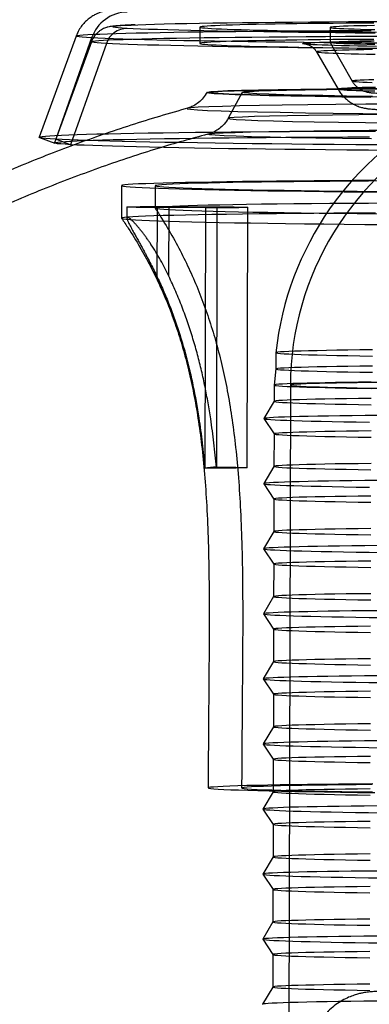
# Model space of a CAD drawing. Header units: millimetres. Extents: x 591 to 936, y 334 to 746.
# Tile 7 of 256: x 618 to 629, y 387 to 417. Entities that reach past the tile are written whole.
import ezdxf

# ---------------------------------------------------------------- set-up
doc = ezdxf.new("R2010")
doc.units = ezdxf.units.MM

msp = doc.modelspace()

# ---------------------------------------------------------------- linework, layer by layer
at = {"color": 7, "linetype": 'Continuous', "lineweight": 25}
for p, q in [((623.908, 417.179), (623.907, 416.679)), ((627.908, 417.17), (627.907, 416.705)), ((620.108, 416.904), (618.969, 413.797)), ((620.577, 416.732), (619.439, 413.625)), ((620.584, 416.849), (619.48, 413.738)), ((621.039, 416.679), (619.935, 413.567)), ((627.907, 416.704), (628.586, 415.523)), ((627.494, 416.42), (628.152, 415.274)), ((624.13, 415.178), (624.122, 415.164)), ((625.21, 415.175), (624.775, 414.377)), ((618.981, 413.787), (619.45, 413.615)), ((619.935, 413.567), (619.48, 413.738)), ((621.504, 412.307), (621.501, 411.307)), ((622.534, 412.305), (622.532, 411.621)), ((621.668, 411.652), (621.668, 411.317)), ((622.602, 409.494), (622.607, 411.635)), ((624.087, 411.628), (622.607, 411.635)), ((622.957, 409.523), (622.962, 411.664)), ((622.962, 411.664), (624.443, 411.658)), ((624.069, 403.629), (624.087, 411.628)), ((624.425, 403.658), (624.443, 411.658)), ((625.363, 403.641), (625.381, 411.64)), ((621.689, 411.339), (621.676, 411.338)), ((626.244, 407.174), (626.243, 406.674)), ((626.243, 406.675), (626.189, 406.18)), ((626.189, 406.18), (626.188, 405.68)), ((626.689, 406.179), (626.641, 384.681)), ((626.188, 405.681), (625.874, 405.151)), ((625.874, 405.149), (626.186, 404.679)), ((626.186, 404.68), (626.184, 403.68)), ((624.069, 403.629), (624.06, 403.629)), ((624.415, 403.658), (624.425, 403.658)), ((626.184, 403.681), (625.869, 403.152)), ((625.869, 403.149), (626.182, 402.679)), ((626.181, 402.68), (626.179, 401.681)), ((626.179, 401.682), (625.865, 401.152)), ((625.865, 401.149), (626.177, 400.679)), ((626.177, 400.681), (626.175, 399.681)), ((626.175, 399.682), (625.86, 399.152)), ((625.86, 399.15), (626.173, 398.68)), ((626.172, 398.681), (626.17, 397.681)), ((626.17, 397.682), (625.856, 397.152)), ((625.856, 397.15), (626.168, 396.68)), ((626.168, 396.681), (626.166, 395.681)), ((626.166, 395.682), (625.851, 395.152)), ((625.852, 395.15), (626.164, 394.68)), ((626.163, 394.681), (626.161, 393.681)), ((626.162, 393.682), (625.847, 393.153)), ((625.847, 393.15), (626.159, 392.68)), ((626.159, 392.681), (626.157, 391.682)), ((626.157, 391.683), (625.842, 391.153)), ((625.843, 391.15), (626.155, 390.68)), ((626.154, 390.682), (626.152, 389.682)), ((626.153, 389.683), (625.838, 389.153)), ((625.838, 389.151), (626.15, 388.681)), ((626.15, 388.682), (626.148, 387.682)), ((626.148, 387.683), (625.834, 387.153))]:
    msp.add_line(p, q, dxfattribs=at)
at = {"color": 7, "linetype": 'Continuous', "lineweight": 25, "flags": 128}
for points in [[(621.678, 417.14), (621.524, 417.15), (621.403, 417.159), (621.314, 417.169), (621.259, 417.179), (621.237, 417.189), (621.248, 417.198), (621.292, 417.208), (621.37, 417.217), (621.48, 417.226), (621.624, 417.236), (621.799, 417.244), (622.007, 417.253), (622.246, 417.262), (622.517, 417.27), (622.817, 417.278), (623.148, 417.286), (623.507, 417.293), (623.894, 417.3), (624.308, 417.307), (624.749, 417.314), (625.215, 417.32), (625.705, 417.325), (626.218, 417.331), (626.753, 417.336), (627.309, 417.34), (627.883, 417.344), (628.476, 417.348), (629.086, 417.351), (629.71, 417.354)], [(629.248, 417.304), (628.818, 417.301), (628.4, 417.298), (627.998, 417.294), (627.61, 417.29), (627.238, 417.286), (626.883, 417.281), (626.545, 417.276), (626.225, 417.271), (625.924, 417.266), (625.641, 417.261), (625.379, 417.255), (625.136, 417.249), (624.915, 417.243), (624.714, 417.237), (624.535, 417.231), (624.378, 417.224), (624.244, 417.217), (624.131, 417.21), (624.041, 417.203), (623.975, 417.196), (623.931, 417.189), (623.91, 417.182), (623.912, 417.175), (623.937, 417.168), (623.986, 417.16), (624.057, 417.153), (624.151, 417.146), (624.268, 417.138), (624.408, 417.131), (624.569, 417.124), (624.752, 417.117), (624.957, 417.109), (625.182, 417.102), (625.429, 417.095), (625.695, 417.089), (625.981, 417.082), (626.286, 417.075), (626.61, 417.069), (626.951, 417.063), (627.31, 417.057), (627.685, 417.051), (628.076, 417.045), (628.481, 417.04), (628.901, 417.034), (629.334, 417.029)], [(629.268, 417.228), (629.037, 417.224), (628.826, 417.219), (628.636, 417.214), (628.467, 417.209), (628.319, 417.204), (628.194, 417.199), (628.09, 417.193), (628.01, 417.188), (627.953, 417.182), (627.919, 417.176), (627.908, 417.17), (627.92, 417.164), (627.956, 417.158), (628.015, 417.152), (628.097, 417.146), (628.201, 417.14), (628.328, 417.134), (628.477, 417.128), (628.648, 417.123), (628.84, 417.117), (629.052, 417.111), (629.284, 417.106)], [(620.584, 416.849), (620.424, 416.859), (620.296, 416.869), (620.201, 416.879), (620.139, 416.89), (620.11, 416.9), (620.115, 416.91), (620.153, 416.919), (620.224, 416.929), (620.328, 416.939), (620.465, 416.948), (620.634, 416.958), (620.836, 416.967), (621.069, 416.976), (621.334, 416.985), (621.63, 416.993), (621.955, 417.001), (622.31, 417.009), (622.693, 417.017), (623.104, 417.024), (623.543, 417.031), (624.007, 417.038), (624.496, 417.044), (625.009, 417.05), (625.544, 417.055), (626.102, 417.06), (626.68, 417.065), (627.277, 417.069), (627.893, 417.073), (628.525, 417.077), (629.172, 417.079)], [(629.29, 416.992), (628.675, 416.998), (628.077, 417.004), (627.496, 417.011), (626.934, 417.018), (626.392, 417.025), (625.872, 417.033), (625.374, 417.04), (624.9, 417.048), (624.451, 417.057), (624.028, 417.065), (623.631, 417.074), (623.263, 417.083), (622.923, 417.092), (622.612, 417.102), (622.332, 417.111), (622.083, 417.121), (621.864, 417.13), (621.678, 417.14)], [(621.039, 416.679), (620.881, 416.689), (620.756, 416.699), (620.664, 416.709), (620.605, 416.718), (620.579, 416.728), (620.586, 416.738), (620.626, 416.748), (620.7, 416.758), (620.807, 416.767), (620.946, 416.776), (621.118, 416.786), (621.322, 416.795), (621.557, 416.803), (621.824, 416.812), (622.121, 416.82), (622.448, 416.828), (622.805, 416.836), (623.189, 416.843), (623.602, 416.85), (624.04, 416.857), (624.505, 416.863), (624.994, 416.87), (625.507, 416.875), (626.042, 416.88), (626.598, 416.885), (627.174, 416.89), (627.77, 416.894), (628.382, 416.897), (629.011, 416.901), (629.654, 416.903)], [(629.649, 416.682), (628.992, 416.688), (628.348, 416.694), (627.721, 416.7), (627.11, 416.707), (626.518, 416.714), (625.946, 416.721), (625.394, 416.729), (624.865, 416.737), (624.358, 416.745), (623.876, 416.754), (623.419, 416.762), (622.988, 416.771), (622.584, 416.781), (622.209, 416.79), (621.862, 416.8), (621.545, 416.809), (621.258, 416.819), (621.002, 416.829), (620.777, 416.839), (620.584, 416.849)], [(629.373, 416.521), (628.736, 416.527), (628.114, 416.533), (627.509, 416.539), (626.922, 416.546), (626.354, 416.553), (625.807, 416.561), (625.281, 416.568), (624.779, 416.577), (624.3, 416.585), (623.847, 416.593), (623.419, 416.602), (623.019, 416.611), (622.647, 416.621), (622.303, 416.63), (621.989, 416.639), (621.705, 416.649), (621.451, 416.659), (621.229, 416.669), (621.039, 416.679)], [(629.247, 416.804), (628.816, 416.801), (628.399, 416.798), (627.997, 416.794), (627.609, 416.79), (627.237, 416.786), (626.882, 416.781), (626.544, 416.777), (626.224, 416.772), (625.922, 416.766), (625.64, 416.761), (625.378, 416.755), (625.135, 416.749), (624.914, 416.743), (624.713, 416.737), (624.534, 416.731), (624.377, 416.724), (624.242, 416.717), (624.13, 416.71), (624.04, 416.704), (623.973, 416.696), (623.93, 416.689), (623.909, 416.682), (623.911, 416.675), (623.936, 416.668), (623.985, 416.66), (624.056, 416.653), (624.15, 416.646), (624.267, 416.638), (624.406, 416.631), (624.568, 416.624), (624.751, 416.617), (624.956, 416.609), (625.181, 416.602), (625.428, 416.595), (625.694, 416.589), (625.98, 416.582), (626.285, 416.575), (626.609, 416.569), (626.95, 416.563), (627.309, 416.557), (627.684, 416.551), (628.075, 416.545), (628.48, 416.54), (628.9, 416.534), (629.333, 416.529)], [(629.33, 416.586), (629.035, 416.591), (628.759, 416.597), (628.501, 416.603), (628.262, 416.608), (628.044, 416.614), (627.847, 416.62), (627.67, 416.627), (627.516, 416.633), (627.383, 416.639), (627.273, 416.645), (627.185, 416.652), (627.121, 416.658), (627.08, 416.664), (627.062, 416.671), (627.067, 416.677), (627.096, 416.683), (627.148, 416.689), (627.223, 416.695), (627.321, 416.701), (627.441, 416.707), (627.584, 416.712), (627.749, 416.718), (627.935, 416.723), (628.142, 416.728), (628.369, 416.733), (628.617, 416.737), (628.883, 416.742), (629.168, 416.746)], [(629.283, 416.641), (629.051, 416.646), (628.839, 416.652), (628.647, 416.657), (628.476, 416.663), (628.327, 416.669), (628.2, 416.675), (628.096, 416.681), (628.014, 416.687), (627.955, 416.693), (627.919, 416.699), (627.907, 416.705), (627.918, 416.711), (627.952, 416.717), (628.009, 416.722), (628.089, 416.728), (628.192, 416.734), (628.318, 416.739), (628.465, 416.744), (628.635, 416.749), (628.825, 416.754), (629.036, 416.759), (629.267, 416.763)], [(629.207, 416.487), (628.949, 416.483), (628.71, 416.478), (628.491, 416.473), (628.292, 416.469), (628.114, 416.463), (627.958, 416.458), (627.824, 416.453), (627.713, 416.447), (627.624, 416.441), (627.558, 416.435), (627.515, 416.429), (627.495, 416.423), (627.498, 416.417), (627.525, 416.411), (627.575, 416.405), (627.648, 416.399), (627.744, 416.393), (627.863, 416.387), (628.004, 416.381), (628.166, 416.375), (628.35, 416.369), (628.555, 416.363), (628.78, 416.357), (629.025, 416.352), (629.289, 416.346)], [(629.257, 415.564), (629.095, 415.559), (628.955, 415.554), (628.837, 415.549), (628.741, 415.544), (628.668, 415.539), (628.618, 415.533), (628.591, 415.528), (628.587, 415.522), (628.606, 415.516), (628.649, 415.511), (628.714, 415.505), (628.803, 415.499), (628.914, 415.493), (629.047, 415.488), (629.202, 415.482)], [(629.161, 415.019), (628.269, 415.031), (627.447, 415.043), (626.701, 415.056), (626.04, 415.07), (625.469, 415.085), (624.993, 415.1), (624.618, 415.115), (624.346, 415.131), (624.18, 415.147), (624.122, 415.163), (624.172, 415.178), (624.33, 415.193), (624.594, 415.207), (624.962, 415.221), (625.43, 415.234), (625.994, 415.247), (626.649, 415.258), (627.389, 415.268), (628.206, 415.276), (629.093, 415.284), (630.042, 415.29)], [(629.634, 415.027), (628.711, 415.038), (627.854, 415.05), (627.069, 415.063), (626.365, 415.076), (625.749, 415.091), (625.225, 415.106), (624.8, 415.121), (624.476, 415.137), (624.257, 415.152), (624.145, 415.168), (624.141, 415.184), (624.245, 415.199), (624.456, 415.214), (624.772, 415.228), (625.19, 415.241), (625.707, 415.254), (626.317, 415.265), (627.014, 415.276), (627.793, 415.285), (628.645, 415.294), (629.564, 415.3)], [(629.209, 415.051), (628.408, 415.062), (627.682, 415.074), (627.038, 415.088), (626.484, 415.102), (626.024, 415.116), (625.663, 415.131), (625.406, 415.145), (625.254, 415.16), (625.21, 415.175), (625.273, 415.19), (625.444, 415.204), (625.719, 415.218), (626.098, 415.231), (626.574, 415.243), (627.145, 415.254), (627.804, 415.264), (628.543, 415.273), (629.356, 415.281)], [(629.3, 415.328), (629.088, 415.323), (628.896, 415.319), (628.724, 415.314), (628.575, 415.309), (628.447, 415.303), (628.342, 415.298), (628.26, 415.292), (628.201, 415.287), (628.165, 415.281), (628.152, 415.275), (628.163, 415.269), (628.196, 415.263), (628.254, 415.258), (628.334, 415.252), (628.437, 415.246), (628.562, 415.24), (628.71, 415.234), (628.879, 415.228), (629.07, 415.223), (629.28, 415.217)], [(629.99, 414.813), (629.006, 414.807), (628.082, 414.799), (627.224, 414.791), (626.441, 414.781), (625.739, 414.77), (625.125, 414.758), (624.604, 414.745), (624.18, 414.731), (623.858, 414.717), (623.64, 414.702), (623.528, 414.686), (623.523, 414.67), (623.625, 414.654), (623.834, 414.638), (624.146, 414.622), (624.56, 414.607), (625.073, 414.591), (625.678, 414.577), (626.372, 414.562), (627.148, 414.549), (627.999, 414.536), (628.918, 414.525), (629.897, 414.515)], [(629.666, 414.491), (628.789, 414.484), (627.981, 414.476), (627.249, 414.466), (626.601, 414.455), (626.044, 414.444), (625.583, 414.431), (625.223, 414.417), (624.967, 414.403), (624.817, 414.389), (624.776, 414.374), (624.843, 414.358), (625.019, 414.343), (625.3, 414.328), (625.685, 414.313), (626.17, 414.298), (626.749, 414.284), (627.418, 414.271), (628.169, 414.258), (628.995, 414.246), (629.887, 414.236)], [(619.48, 413.738), (619.313, 413.748), (619.179, 413.759), (619.078, 413.769), (619.009, 413.78), (618.974, 413.79), (618.972, 413.8), (619.003, 413.811), (619.068, 413.821), (619.165, 413.831), (619.296, 413.841), (619.458, 413.851), (619.654, 413.86), (619.881, 413.869), (620.139, 413.879), (620.428, 413.887), (620.748, 413.896), (621.097, 413.904), (621.476, 413.913), (621.882, 413.92), (622.317, 413.928), (622.777, 413.935), (623.263, 413.942), (623.775, 413.948), (624.309, 413.954), (624.867, 413.96), (625.445, 413.965), (626.045, 413.97), (626.663, 413.974), (627.3, 413.978), (627.953, 413.982), (628.621, 413.985), (629.304, 413.987)], [(629.179, 413.744), (628.29, 413.755), (627.469, 413.768), (626.726, 413.781), (626.067, 413.795), (625.498, 413.809), (625.024, 413.824), (624.65, 413.84), (624.379, 413.856), (624.213, 413.871), (624.155, 413.887), (624.205, 413.902), (624.363, 413.917), (624.626, 413.932), (624.993, 413.945), (625.459, 413.958), (626.022, 413.971), (626.675, 413.982), (627.412, 413.992), (628.226, 414), (629.111, 414.008), (630.057, 414.014)], [(619.935, 413.567), (619.771, 413.578), (619.639, 413.588), (619.54, 413.598), (619.475, 413.609), (619.442, 413.619), (619.443, 413.629), (619.477, 413.639), (619.544, 413.649), (619.644, 413.659), (619.777, 413.669), (619.942, 413.678), (620.14, 413.688), (620.369, 413.697), (620.63, 413.706), (620.921, 413.715), (621.243, 413.723), (621.595, 413.731), (621.975, 413.739), (622.383, 413.747), (622.818, 413.754), (623.28, 413.761), (623.767, 413.767), (624.279, 413.774), (624.813, 413.779), (625.371, 413.785), (625.949, 413.79), (626.547, 413.794), (627.164, 413.799), (627.798, 413.802), (628.449, 413.806), (629.114, 413.808)], [(629.385, 413.558), (628.701, 413.563), (628.031, 413.569), (627.376, 413.576), (626.737, 413.582), (626.117, 413.59), (625.515, 413.597), (624.934, 413.605), (624.374, 413.613), (623.836, 413.621), (623.322, 413.63), (622.833, 413.639), (622.369, 413.648), (621.932, 413.657), (621.522, 413.667), (621.141, 413.677), (620.788, 413.687), (620.464, 413.697), (620.172, 413.707), (619.909, 413.717), (619.679, 413.727), (619.48, 413.738)], [(629.765, 413.391), (629.087, 413.396), (628.422, 413.402), (627.772, 413.408), (627.139, 413.415), (626.523, 413.422), (625.925, 413.429), (625.348, 413.437), (624.792, 413.444), (624.258, 413.453), (623.747, 413.461), (623.261, 413.47), (622.8, 413.479), (622.366, 413.488), (621.959, 413.498), (621.58, 413.507), (621.23, 413.517), (620.909, 413.527), (620.619, 413.537), (620.359, 413.547), (620.131, 413.557), (619.935, 413.567)], [(629.305, 412.466), (628.656, 412.462), (628.025, 412.458), (627.416, 412.454), (626.828, 412.449), (626.265, 412.444), (625.727, 412.438), (625.216, 412.432), (624.733, 412.425), (624.28, 412.418), (623.858, 412.41), (623.467, 412.403), (623.11, 412.395), (622.786, 412.386), (622.498, 412.377), (622.245, 412.368), (622.028, 412.359), (621.848, 412.349), (621.705, 412.34), (621.6, 412.33), (621.533, 412.32), (621.505, 412.31), (621.514, 412.299), (621.562, 412.289), (621.648, 412.279), (621.772, 412.268), (621.933, 412.258), (622.132, 412.248), (622.367, 412.238), (622.638, 412.227), (622.945, 412.217), (623.285, 412.208), (623.659, 412.198), (624.066, 412.188), (624.504, 412.179), (624.972, 412.17), (625.469, 412.162), (625.994, 412.153), (626.545, 412.145), (627.121, 412.138), (627.719, 412.13), (628.34, 412.123), (628.98, 412.117), (629.638, 412.111)], [(629.717, 412.451), (629.09, 412.448), (628.483, 412.444), (627.898, 412.44), (627.335, 412.435), (626.797, 412.43), (626.284, 412.424), (625.8, 412.418), (625.345, 412.411), (624.919, 412.404), (624.526, 412.397), (624.165, 412.389), (623.838, 412.381), (623.546, 412.373), (623.29, 412.364), (623.07, 412.355), (622.887, 412.346), (622.742, 412.337), (622.635, 412.327), (622.566, 412.317), (622.535, 412.308), (622.543, 412.298), (622.59, 412.288), (622.675, 412.278), (622.799, 412.268), (622.96, 412.258), (623.159, 412.248), (623.394, 412.238), (623.666, 412.228), (623.973, 412.219), (624.314, 412.209), (624.689, 412.2), (625.096, 412.191), (625.534, 412.182), (626.002, 412.173), (626.498, 412.165), (627.022, 412.157), (627.57, 412.15), (628.143, 412.143), (628.738, 412.136), (629.353, 412.129)], [(622.607, 411.635), (622.514, 411.635), (622.423, 411.636), (622.335, 411.636), (622.25, 411.637), (622.169, 411.638), (622.092, 411.639), (622.02, 411.64), (621.954, 411.641), (621.894, 411.642), (621.84, 411.643), (621.793, 411.645), (621.753, 411.646), (621.721, 411.647), (621.696, 411.648), (621.679, 411.65), (621.67, 411.651), (621.669, 411.652), (621.676, 411.654), (621.691, 411.655), (621.714, 411.656), (621.745, 411.657), (621.783, 411.658), (621.828, 411.66), (621.881, 411.661), (621.94, 411.661), (622.004, 411.662), (622.075, 411.663), (622.151, 411.664), (622.231, 411.664), (622.315, 411.665), (622.402, 411.665), (622.493, 411.665), (622.585, 411.665), (622.679, 411.665), (622.773, 411.665), (622.868, 411.665), (622.962, 411.664)], [(629.715, 411.768), (629.089, 411.764), (628.482, 411.761), (627.896, 411.756), (627.333, 411.751), (626.795, 411.746), (626.283, 411.74), (625.798, 411.734), (625.343, 411.728), (624.918, 411.721), (624.524, 411.713), (624.164, 411.705), (623.837, 411.697), (623.545, 411.689), (623.289, 411.68), (623.069, 411.671), (622.886, 411.662), (622.74, 411.653), (622.633, 411.643), (622.564, 411.634), (622.534, 411.624), (622.542, 411.614), (622.589, 411.604), (622.674, 411.594), (622.797, 411.584), (622.959, 411.574), (623.157, 411.564), (623.393, 411.554), (623.664, 411.544), (623.971, 411.535), (624.312, 411.525), (624.687, 411.516), (625.094, 411.507), (625.532, 411.498), (626, 411.49), (626.497, 411.481), (627.02, 411.474), (627.569, 411.466), (628.142, 411.459), (628.737, 411.452), (629.352, 411.446)], [(624.443, 411.658), (624.536, 411.657), (624.627, 411.657), (624.715, 411.656), (624.8, 411.655), (624.881, 411.654), (624.958, 411.653), (625.029, 411.652), (625.096, 411.651), (625.156, 411.65), (625.21, 411.649), (625.257, 411.648), (625.297, 411.646), (625.329, 411.645), (625.354, 411.644), (625.371, 411.642), (625.38, 411.641), (625.381, 411.64), (625.373, 411.638), (625.358, 411.637), (625.335, 411.636), (625.305, 411.635), (625.267, 411.634), (625.221, 411.633), (625.169, 411.632), (625.11, 411.631), (625.045, 411.63), (624.975, 411.629), (624.899, 411.629), (624.819, 411.628), (624.735, 411.628), (624.647, 411.627), (624.557, 411.627), (624.465, 411.627), (624.371, 411.627), (624.276, 411.627), (624.181, 411.628), (624.087, 411.628)], [(629.303, 411.466), (628.654, 411.462), (628.023, 411.458), (627.414, 411.454), (626.826, 411.449), (626.263, 411.444), (625.725, 411.438), (625.214, 411.432), (624.731, 411.425), (624.278, 411.418), (623.856, 411.411), (623.465, 411.403), (623.108, 411.395), (622.784, 411.386), (622.495, 411.377), (622.242, 411.368), (622.025, 411.359), (621.845, 411.35), (621.703, 411.34), (621.598, 411.33), (621.531, 411.32), (621.502, 411.31), (621.512, 411.3), (621.56, 411.289), (621.646, 411.279), (621.77, 411.268), (621.931, 411.258), (622.13, 411.248), (622.365, 411.238), (622.636, 411.227), (622.942, 411.218), (623.283, 411.208), (623.657, 411.198), (624.064, 411.189), (624.502, 411.179), (624.97, 411.17), (625.467, 411.162), (625.992, 411.153), (626.543, 411.145), (627.118, 411.138), (627.717, 411.13), (628.337, 411.123), (628.977, 411.117), (629.636, 411.111)], [(629.209, 407.263), (628.82, 407.259), (628.455, 407.254), (628.114, 407.249), (627.798, 407.243), (627.51, 407.237), (627.249, 407.231), (627.017, 407.225), (626.814, 407.218), (626.641, 407.211), (626.499, 407.204), (626.387, 407.197), (626.308, 407.19), (626.26, 407.182), (626.244, 407.174), (626.26, 407.167), (626.307, 407.159), (626.387, 407.151), (626.498, 407.144), (626.64, 407.136), (626.813, 407.128), (627.016, 407.121), (627.248, 407.113), (627.509, 407.106), (627.797, 407.099), (628.113, 407.092), (628.453, 407.085), (628.819, 407.079), (629.207, 407.072)], [(629.208, 406.763), (628.819, 406.759), (628.453, 406.754), (628.113, 406.749), (627.797, 406.743), (627.509, 406.737), (627.248, 406.731), (627.016, 406.725), (626.813, 406.718), (626.64, 406.711), (626.497, 406.704), (626.386, 406.697), (626.307, 406.69), (626.259, 406.682), (626.243, 406.674), (626.258, 406.667), (626.306, 406.659), (626.386, 406.651), (626.497, 406.644), (626.639, 406.636), (626.812, 406.628), (627.015, 406.621), (627.247, 406.613), (627.508, 406.606), (627.796, 406.599), (628.111, 406.592), (628.452, 406.585), (628.818, 406.579), (629.206, 406.572)], [(629.171, 406.269), (628.78, 406.265), (628.412, 406.26), (628.07, 406.255), (627.753, 406.249), (627.462, 406.243), (627.2, 406.237), (626.967, 406.231), (626.762, 406.224), (626.589, 406.217), (626.445, 406.21), (626.334, 406.203), (626.254, 406.195), (626.205, 406.188), (626.189, 406.18), (626.205, 406.172), (626.253, 406.165), (626.333, 406.157), (626.445, 406.149), (626.588, 406.141), (626.762, 406.134), (626.966, 406.126), (627.199, 406.119), (627.461, 406.111), (627.752, 406.104), (628.068, 406.097), (628.411, 406.09), (628.779, 406.084), (629.169, 406.078)], [(629.47, 406.263), (629.092, 406.259), (628.738, 406.254), (628.409, 406.249), (628.105, 406.243), (627.829, 406.237), (627.581, 406.231), (627.362, 406.225), (627.173, 406.218), (627.014, 406.212), (626.886, 406.205), (626.79, 406.197), (626.726, 406.19), (626.693, 406.183), (626.693, 406.175), (626.725, 406.168), (626.79, 406.16), (626.886, 406.153), (627.013, 406.145), (627.172, 406.138), (627.361, 406.13), (627.58, 406.123), (627.828, 406.116), (628.104, 406.109), (628.408, 406.102), (628.737, 406.095), (629.091, 406.089), (629.469, 406.083)], [(629.169, 405.769), (628.779, 405.765), (628.411, 405.76), (628.068, 405.755), (627.751, 405.749), (627.461, 405.743), (627.199, 405.737), (626.965, 405.731), (626.761, 405.724), (626.587, 405.717), (626.444, 405.71), (626.333, 405.703), (626.252, 405.695), (626.204, 405.688), (626.188, 405.68), (626.204, 405.673), (626.252, 405.665), (626.332, 405.657), (626.444, 405.649), (626.587, 405.642), (626.761, 405.634), (626.965, 405.626), (627.198, 405.619), (627.46, 405.611), (627.75, 405.604), (628.067, 405.597), (628.41, 405.59), (628.777, 405.584), (629.168, 405.578)], [(629.404, 405.247), (628.984, 405.243), (628.585, 405.238), (628.21, 405.233), (627.86, 405.228), (627.534, 405.222), (627.236, 405.217), (626.965, 405.21), (626.722, 405.204), (626.509, 405.197), (626.326, 405.19), (626.173, 405.183), (626.051, 405.176), (625.961, 405.168), (625.902, 405.161), (625.875, 405.153), (625.881, 405.145), (625.918, 405.137), (625.987, 405.129), (626.088, 405.122), (626.22, 405.114), (626.383, 405.106), (626.576, 405.098), (626.799, 405.091), (627.051, 405.083), (627.331, 405.076), (627.639, 405.068), (627.972, 405.061), (628.331, 405.055), (628.714, 405.048), (629.12, 405.042)], [(629.167, 404.769), (628.776, 404.765), (628.409, 404.76), (628.066, 404.755), (627.749, 404.749), (627.459, 404.743), (627.197, 404.737), (626.963, 404.731), (626.759, 404.724), (626.585, 404.717), (626.442, 404.71), (626.33, 404.703), (626.25, 404.695), (626.202, 404.688), (626.186, 404.68), (626.202, 404.673), (626.25, 404.665), (626.33, 404.657), (626.442, 404.649), (626.585, 404.642), (626.758, 404.634), (626.962, 404.626), (627.196, 404.619), (627.458, 404.612), (627.748, 404.604), (628.065, 404.597), (628.408, 404.591), (628.775, 404.584), (629.166, 404.578)], [(624.425, 403.658), (624.518, 403.658), (624.609, 403.657), (624.697, 403.657), (624.782, 403.656), (624.863, 403.655), (624.94, 403.654), (625.012, 403.653), (625.078, 403.652), (625.138, 403.651), (625.192, 403.65), (625.239, 403.648), (625.279, 403.647), (625.311, 403.646), (625.336, 403.645), (625.353, 403.643), (625.362, 403.642), (625.363, 403.641), (625.355, 403.639), (625.34, 403.638), (625.317, 403.637), (625.287, 403.636), (625.249, 403.634), (625.203, 403.633), (625.151, 403.632), (625.092, 403.632), (625.027, 403.631), (624.957, 403.63), (624.881, 403.629), (624.801, 403.629), (624.717, 403.628), (624.629, 403.628), (624.539, 403.628), (624.447, 403.628), (624.353, 403.628), (624.258, 403.628), (624.164, 403.628), (624.069, 403.629)], [(629.165, 403.77), (628.774, 403.765), (628.407, 403.76), (628.064, 403.755), (627.747, 403.749), (627.457, 403.743), (627.195, 403.737), (626.961, 403.731), (626.757, 403.724), (626.583, 403.717), (626.44, 403.71), (626.328, 403.703), (626.248, 403.696), (626.2, 403.688), (626.184, 403.68), (626.2, 403.673), (626.248, 403.665), (626.328, 403.657), (626.439, 403.649), (626.582, 403.642), (626.756, 403.634), (626.96, 403.626), (627.194, 403.619), (627.456, 403.612), (627.746, 403.604), (628.063, 403.597), (628.406, 403.591), (628.773, 403.584), (629.164, 403.578)], [(629.399, 403.247), (628.979, 403.243), (628.581, 403.238), (628.206, 403.234), (627.855, 403.228), (627.53, 403.223), (627.231, 403.217), (626.96, 403.211), (626.718, 403.204), (626.505, 403.197), (626.321, 403.19), (626.168, 403.183), (626.047, 403.176), (625.956, 403.168), (625.898, 403.161), (625.871, 403.153), (625.876, 403.145), (625.913, 403.138), (625.983, 403.13), (626.083, 403.122), (626.215, 403.114), (626.378, 403.106), (626.572, 403.098), (626.795, 403.091), (627.047, 403.083), (627.327, 403.076), (627.634, 403.069), (627.968, 403.062), (628.327, 403.055), (628.71, 403.048), (629.115, 403.042)], [(629.163, 402.77), (628.772, 402.765), (628.405, 402.76), (628.062, 402.755), (627.745, 402.749), (627.455, 402.744), (627.192, 402.737), (626.959, 402.731), (626.755, 402.724), (626.581, 402.717), (626.438, 402.71), (626.326, 402.703), (626.246, 402.696), (626.197, 402.688), (626.181, 402.68), (626.197, 402.673), (626.245, 402.665), (626.326, 402.657), (626.437, 402.65), (626.58, 402.642), (626.754, 402.634), (626.958, 402.627), (627.191, 402.619), (627.454, 402.612), (627.744, 402.605), (628.061, 402.598), (628.403, 402.591), (628.771, 402.584), (629.161, 402.578)], [(629.16, 401.77), (628.77, 401.765), (628.402, 401.76), (628.06, 401.755), (627.742, 401.75), (627.452, 401.744), (627.19, 401.737), (626.956, 401.731), (626.752, 401.724), (626.578, 401.718), (626.435, 401.71), (626.324, 401.703), (626.243, 401.696), (626.195, 401.688), (626.179, 401.681), (626.195, 401.673), (626.243, 401.665), (626.323, 401.657), (626.435, 401.65), (626.578, 401.642), (626.752, 401.634), (626.956, 401.627), (627.189, 401.619), (627.451, 401.612), (627.741, 401.605), (628.058, 401.598), (628.401, 401.591), (628.768, 401.584), (629.159, 401.578)], [(629.395, 401.247), (628.975, 401.243), (628.576, 401.239), (628.201, 401.234), (627.851, 401.228), (627.525, 401.223), (627.227, 401.217), (626.956, 401.211), (626.713, 401.204), (626.5, 401.198), (626.317, 401.191), (626.164, 401.183), (626.042, 401.176), (625.952, 401.169), (625.893, 401.161), (625.866, 401.153), (625.872, 401.146), (625.909, 401.138), (625.978, 401.13), (626.079, 401.122), (626.211, 401.114), (626.374, 401.106), (626.567, 401.099), (626.79, 401.091), (627.042, 401.083), (627.322, 401.076), (627.63, 401.069), (627.964, 401.062), (628.322, 401.055), (628.705, 401.049), (629.111, 401.042), (629.538, 401.036)], [(629.158, 400.77), (628.767, 400.765), (628.4, 400.76), (628.057, 400.755), (627.74, 400.75), (627.45, 400.744), (627.188, 400.738), (626.954, 400.731), (626.75, 400.724), (626.576, 400.718), (626.433, 400.711), (626.321, 400.703), (626.241, 400.696), (626.193, 400.688), (626.177, 400.681), (626.193, 400.673), (626.241, 400.665), (626.321, 400.657), (626.433, 400.65), (626.576, 400.642), (626.749, 400.634), (626.953, 400.627), (627.187, 400.619), (627.449, 400.612), (627.739, 400.605), (628.056, 400.598), (628.399, 400.591), (628.766, 400.584), (629.157, 400.578)], [(629.156, 399.77), (628.765, 399.765), (628.398, 399.761), (628.055, 399.755), (627.738, 399.75), (627.448, 399.744), (627.186, 399.738), (626.952, 399.731), (626.748, 399.725), (626.574, 399.718), (626.431, 399.711), (626.319, 399.703), (626.239, 399.696), (626.191, 399.688), (626.175, 399.681), (626.191, 399.673), (626.239, 399.665), (626.319, 399.658), (626.43, 399.65), (626.573, 399.642), (626.747, 399.634), (626.951, 399.627), (627.185, 399.619), (627.447, 399.612), (627.737, 399.605), (628.054, 399.598), (628.397, 399.591), (628.764, 399.585), (629.155, 399.578)], [(629.39, 399.248), (628.97, 399.243), (628.572, 399.239), (628.197, 399.234), (627.846, 399.229), (627.521, 399.223), (627.222, 399.217), (626.951, 399.211), (626.709, 399.204), (626.496, 399.198), (626.312, 399.191), (626.159, 399.184), (626.038, 399.176), (625.947, 399.169), (625.889, 399.161), (625.862, 399.154), (625.867, 399.146), (625.904, 399.138), (625.974, 399.13), (626.074, 399.122), (626.206, 399.114), (626.369, 399.107), (626.563, 399.099), (626.786, 399.091), (627.038, 399.084), (627.318, 399.076), (627.625, 399.069), (627.959, 399.062), (628.318, 399.055), (628.701, 399.049), (629.106, 399.043), (629.533, 399.037)], [(629.154, 398.77), (628.763, 398.766), (628.396, 398.761), (628.053, 398.755), (627.736, 398.75), (627.446, 398.744), (627.183, 398.738), (626.95, 398.731), (626.746, 398.725), (626.572, 398.718), (626.429, 398.711), (626.317, 398.703), (626.237, 398.696), (626.189, 398.689), (626.172, 398.681), (626.188, 398.673), (626.237, 398.665), (626.317, 398.658), (626.428, 398.65), (626.571, 398.642), (626.745, 398.635), (626.949, 398.627), (627.182, 398.619), (627.445, 398.612), (627.735, 398.605), (628.052, 398.598), (628.394, 398.591), (628.762, 398.585), (629.152, 398.578)], [(629.152, 397.77), (628.761, 397.766), (628.393, 397.761), (628.051, 397.755), (627.734, 397.75), (627.443, 397.744), (627.181, 397.738), (626.947, 397.731), (626.743, 397.725), (626.57, 397.718), (626.426, 397.711), (626.315, 397.704), (626.234, 397.696), (626.186, 397.689), (626.17, 397.681), (626.186, 397.673), (626.234, 397.666), (626.314, 397.658), (626.426, 397.65), (626.569, 397.642), (626.743, 397.635), (626.947, 397.627), (627.18, 397.62), (627.442, 397.612), (627.733, 397.605), (628.049, 397.598), (628.392, 397.591), (628.759, 397.585), (629.15, 397.578)], [(629.386, 397.248), (628.966, 397.244), (628.567, 397.239), (628.192, 397.234), (627.842, 397.229), (627.516, 397.223), (627.218, 397.217), (626.947, 397.211), (626.704, 397.205), (626.491, 397.198), (626.308, 397.191), (626.155, 397.184), (626.033, 397.177), (625.943, 397.169), (625.884, 397.161), (625.857, 397.154), (625.863, 397.146), (625.9, 397.138), (625.969, 397.13), (626.07, 397.122), (626.202, 397.115), (626.365, 397.107), (626.558, 397.099), (626.781, 397.091), (627.033, 397.084), (627.313, 397.076), (627.621, 397.069), (627.955, 397.062), (628.313, 397.056), (628.696, 397.049), (629.102, 397.043), (629.529, 397.037)], [(629.149, 396.77), (628.759, 396.766), (628.391, 396.761), (628.048, 396.756), (627.731, 396.75), (627.441, 396.744), (627.179, 396.738), (626.945, 396.732), (626.741, 396.725), (626.567, 396.718), (626.424, 396.711), (626.312, 396.704), (626.232, 396.696), (626.184, 396.689), (626.168, 396.681), (626.184, 396.673), (626.232, 396.666), (626.312, 396.658), (626.424, 396.65), (626.567, 396.642), (626.741, 396.635), (626.944, 396.627), (627.178, 396.62), (627.44, 396.612), (627.73, 396.605), (628.047, 396.598), (628.39, 396.591), (628.757, 396.585), (629.148, 396.579)], [(629.147, 395.77), (628.756, 395.766), (628.389, 395.761), (628.046, 395.756), (627.729, 395.75), (627.439, 395.744), (627.177, 395.738), (626.943, 395.732), (626.739, 395.725), (626.565, 395.718), (626.422, 395.711), (626.31, 395.704), (626.23, 395.696), (626.182, 395.689), (626.166, 395.681), (626.182, 395.673), (626.23, 395.666), (626.31, 395.658), (626.422, 395.65), (626.565, 395.642), (626.738, 395.635), (626.942, 395.627), (627.176, 395.62), (627.438, 395.612), (627.728, 395.605), (628.045, 395.598), (628.388, 395.591), (628.755, 395.585), (629.146, 395.579)], [(629.381, 395.248), (628.961, 395.244), (628.563, 395.239), (628.188, 395.234), (627.837, 395.229), (627.512, 395.223), (627.213, 395.217), (626.942, 395.211), (626.7, 395.205), (626.487, 395.198), (626.303, 395.191), (626.15, 395.184), (626.029, 395.177), (625.938, 395.169), (625.88, 395.162), (625.853, 395.154), (625.858, 395.146), (625.895, 395.138), (625.965, 395.13), (626.065, 395.123), (626.197, 395.115), (626.36, 395.107), (626.554, 395.099), (626.777, 395.092), (627.029, 395.084), (627.309, 395.077), (627.616, 395.069), (627.95, 395.062), (628.309, 395.056), (628.692, 395.049), (629.097, 395.043), (629.524, 395.037)], [(629.145, 394.77), (628.754, 394.766), (628.387, 394.761), (628.044, 394.756), (627.727, 394.75), (627.437, 394.744), (627.174, 394.738), (626.941, 394.732), (626.737, 394.725), (626.563, 394.718), (626.42, 394.711), (626.308, 394.704), (626.228, 394.696), (626.18, 394.689), (626.163, 394.681), (626.179, 394.674), (626.228, 394.666), (626.308, 394.658), (626.419, 394.65), (626.562, 394.643), (626.736, 394.635), (626.94, 394.627), (627.173, 394.62), (627.436, 394.613), (627.726, 394.605), (628.043, 394.598), (628.385, 394.592), (628.753, 394.585), (629.143, 394.579)], [(629.224, 393.924), (628.686, 393.92), (628.17, 393.915), (627.68, 393.91), (627.216, 393.904), (626.781, 393.898), (626.375, 393.892), (625.999, 393.885), (625.656, 393.878), (625.346, 393.871), (625.07, 393.863), (624.83, 393.855), (624.625, 393.847), (624.457, 393.838), (624.327, 393.829), (624.234, 393.821), (624.178, 393.812), (624.162, 393.802), (624.183, 393.793), (624.242, 393.784), (624.34, 393.775), (624.474, 393.765), (624.647, 393.756), (624.855, 393.747), (625.1, 393.738), (625.38, 393.729), (625.693, 393.72), (626.04, 393.711), (626.419, 393.703), (626.829, 393.695), (627.268, 393.687), (627.735, 393.679), (628.228, 393.672), (628.746, 393.665), (629.286, 393.659)], [(629.196, 393.906), (628.71, 393.901), (628.25, 393.896), (627.817, 393.891), (627.413, 393.885), (627.039, 393.879), (626.696, 393.872), (626.386, 393.865), (626.109, 393.858), (625.868, 393.85), (625.662, 393.843), (625.493, 393.835), (625.361, 393.826), (625.266, 393.818), (625.21, 393.809), (625.191, 393.8), (625.211, 393.792), (625.269, 393.783), (625.365, 393.774), (625.498, 393.765), (625.669, 393.756), (625.876, 393.747), (626.118, 393.739), (626.396, 393.73), (626.707, 393.722), (627.051, 393.714), (627.426, 393.706), (627.832, 393.698), (628.266, 393.691), (628.727, 393.684), (629.213, 393.677)], [(629.143, 393.771), (628.752, 393.766), (628.384, 393.761), (628.042, 393.756), (627.725, 393.75), (627.434, 393.744), (627.172, 393.738), (626.939, 393.732), (626.734, 393.725), (626.561, 393.718), (626.417, 393.711), (626.306, 393.704), (626.226, 393.697), (626.177, 393.689), (626.161, 393.681), (626.177, 393.674), (626.225, 393.666), (626.305, 393.658), (626.417, 393.65), (626.56, 393.643), (626.734, 393.635), (626.938, 393.627), (627.171, 393.62), (627.433, 393.613), (627.724, 393.605), (628.04, 393.598), (628.383, 393.592), (628.75, 393.585), (629.141, 393.579)], [(629.377, 393.248), (628.957, 393.244), (628.558, 393.239), (628.183, 393.234), (627.833, 393.229), (627.508, 393.224), (627.209, 393.218), (626.938, 393.211), (626.695, 393.205), (626.482, 393.198), (626.299, 393.191), (626.146, 393.184), (626.024, 393.177), (625.934, 393.169), (625.875, 393.162), (625.848, 393.154), (625.854, 393.146), (625.891, 393.139), (625.96, 393.131), (626.061, 393.123), (626.193, 393.115), (626.356, 393.107), (626.549, 393.099), (626.772, 393.092), (627.024, 393.084), (627.304, 393.077), (627.612, 393.07), (627.946, 393.063), (628.304, 393.056), (628.687, 393.049), (629.093, 393.043), (629.52, 393.037)], [(629.14, 392.771), (628.75, 392.766), (628.382, 392.761), (628.039, 392.756), (627.722, 392.75), (627.432, 392.745), (627.17, 392.738), (626.936, 392.732), (626.732, 392.725), (626.558, 392.718), (626.415, 392.711), (626.303, 392.704), (626.223, 392.697), (626.175, 392.689), (626.159, 392.681), (626.175, 392.674), (626.223, 392.666), (626.303, 392.658), (626.415, 392.651), (626.558, 392.643), (626.732, 392.635), (626.936, 392.628), (627.169, 392.62), (627.431, 392.613), (627.721, 392.606), (628.038, 392.599), (628.381, 392.592), (628.748, 392.585), (629.139, 392.579)], [(629.138, 391.771), (628.747, 391.766), (628.38, 391.761), (628.037, 391.756), (627.72, 391.751), (627.43, 391.745), (627.168, 391.738), (626.934, 391.732), (626.73, 391.725), (626.556, 391.718), (626.413, 391.711), (626.301, 391.704), (626.221, 391.697), (626.173, 391.689), (626.157, 391.682), (626.173, 391.674), (626.221, 391.666), (626.301, 391.658), (626.413, 391.651), (626.556, 391.643), (626.729, 391.635), (626.933, 391.628), (627.167, 391.62), (627.429, 391.613), (627.719, 391.606), (628.036, 391.599), (628.379, 391.592), (628.746, 391.585), (629.137, 391.579)], [(629.372, 391.248), (628.952, 391.244), (628.554, 391.24), (628.179, 391.235), (627.828, 391.229), (627.503, 391.224), (627.204, 391.218), (626.933, 391.212), (626.691, 391.205), (626.478, 391.199), (626.294, 391.192), (626.141, 391.184), (626.02, 391.177), (625.929, 391.17), (625.871, 391.162), (625.844, 391.154), (625.849, 391.147), (625.886, 391.139), (625.956, 391.131), (626.056, 391.123), (626.188, 391.115), (626.351, 391.107), (626.545, 391.1), (626.768, 391.092), (627.02, 391.084), (627.3, 391.077), (627.607, 391.07), (627.941, 391.063), (628.3, 391.056), (628.683, 391.05), (629.088, 391.043), (629.515, 391.037)], [(629.136, 390.771), (628.745, 390.766), (628.378, 390.761), (628.035, 390.756), (627.718, 390.751), (627.428, 390.745), (627.165, 390.739), (626.932, 390.732), (626.728, 390.725), (626.554, 390.719), (626.411, 390.712), (626.299, 390.704), (626.219, 390.697), (626.171, 390.689), (626.154, 390.682), (626.17, 390.674), (626.219, 390.666), (626.299, 390.658), (626.41, 390.651), (626.553, 390.643), (626.727, 390.635), (626.931, 390.628), (627.165, 390.62), (627.427, 390.613), (627.717, 390.606), (628.034, 390.599), (628.376, 390.592), (628.744, 390.585), (629.134, 390.579)], [(629.134, 389.771), (628.743, 389.766), (628.375, 389.762), (628.033, 389.756), (627.716, 389.751), (627.425, 389.745), (627.163, 389.739), (626.93, 389.732), (626.725, 389.726), (626.552, 389.719), (626.409, 389.712), (626.297, 389.704), (626.217, 389.697), (626.168, 389.689), (626.152, 389.682), (626.168, 389.674), (626.216, 389.666), (626.296, 389.659), (626.408, 389.651), (626.551, 389.643), (626.725, 389.635), (626.929, 389.628), (627.162, 389.62), (627.425, 389.613), (627.715, 389.606), (628.031, 389.599), (628.374, 389.592), (628.742, 389.586), (629.132, 389.579)], [(629.368, 389.249), (628.948, 389.244), (628.549, 389.24), (628.174, 389.235), (627.824, 389.23), (627.499, 389.224), (627.2, 389.218), (626.929, 389.212), (626.686, 389.205), (626.473, 389.199), (626.29, 389.192), (626.137, 389.185), (626.015, 389.177), (625.925, 389.17), (625.866, 389.162), (625.839, 389.155), (625.845, 389.147), (625.882, 389.139), (625.951, 389.131), (626.052, 389.123), (626.184, 389.115), (626.347, 389.108), (626.54, 389.1), (626.763, 389.092), (627.015, 389.085), (627.295, 389.077), (627.603, 389.07), (627.937, 389.063), (628.295, 389.056), (628.678, 389.05), (629.084, 389.043), (629.511, 389.037)], [(629.131, 388.771), (628.741, 388.767), (628.373, 388.762), (628.03, 388.756), (627.713, 388.751), (627.423, 388.745), (627.161, 388.739), (626.927, 388.732), (626.723, 388.726), (626.549, 388.719), (626.406, 388.712), (626.294, 388.704), (626.214, 388.697), (626.166, 388.69), (626.15, 388.682), (626.166, 388.674), (626.214, 388.666), (626.294, 388.659), (626.406, 388.651), (626.549, 388.643), (626.723, 388.636), (626.927, 388.628), (627.16, 388.62), (627.422, 388.613), (627.712, 388.606), (628.029, 388.599), (628.372, 388.592), (628.739, 388.586), (629.13, 388.579)], [(629.129, 387.771), (628.738, 387.767), (628.371, 387.762), (628.028, 387.756), (627.711, 387.751), (627.421, 387.745), (627.159, 387.739), (626.925, 387.732), (626.721, 387.726), (626.547, 387.719), (626.404, 387.712), (626.292, 387.705), (626.212, 387.697), (626.164, 387.69), (626.148, 387.682), (626.164, 387.674), (626.212, 387.667), (626.292, 387.659), (626.404, 387.651), (626.547, 387.643), (626.72, 387.636), (626.924, 387.628), (627.158, 387.621), (627.42, 387.613), (627.71, 387.606), (628.027, 387.599), (628.37, 387.592), (628.737, 387.586), (629.128, 387.579)], [(630.741, 387.259), (630.263, 387.256), (629.804, 387.253), (629.363, 387.249), (628.943, 387.245), (628.545, 387.24), (628.17, 387.235), (627.819, 387.23), (627.494, 387.224), (627.196, 387.218), (626.925, 387.212), (626.682, 387.206), (626.469, 387.199), (626.285, 387.192), (626.132, 387.185), (626.011, 387.178), (625.92, 387.17), (625.862, 387.162), (625.835, 387.155), (625.84, 387.147)]]:
    msp.add_lwpolyline(points, dxfattribs=at)
at = {"color": 7, "linetype": 'Continuous', "lineweight": 25}
for centre, radius, start, end in [((621.692, 416.469), 1.171, 90.6201, 161.0598), ((621.685, 416.457), 0.683, 90.6201, 161.0598), ((635.689, 406.159), 9.5, 116.3859, 173.862), ((635.689, 406.159), 9, 117.1269, 179.8716), ((624.502, 400.481), 3.179, 91.5664, 98.0032)]:
    msp.add_arc(centre, radius, start, end, dxfattribs=at)
for points, knots in [([(622.982, 417.782), (622.941, 417.781), (622.795, 417.778), (622.559, 417.772), (622.288, 417.764), (622.042, 417.756), (621.822, 417.747), (621.626, 417.738), (621.454, 417.728), (621.296, 417.716), (621.18, 417.705), (621.081, 417.69), (621.014, 417.677), (620.949, 417.662), (620.876, 417.641), (620.794, 417.611), (620.699, 417.569), (620.592, 417.509), (620.479, 417.428), (620.365, 417.324), (620.259, 417.197), (620.171, 417.057), (620.13, 416.957), (620.11, 416.91)], [0, 0, 0, 0, 0.031818, 0.114997, 0.19842, 0.282208, 0.366567, 0.451883, 0.538973, 0.629905, 0.732285, 0.773773, 0.800844, 0.823789, 0.843418, 0.861308, 0.878835, 0.896763, 0.916053, 0.936735, 0.958345, 0.980505, 1, 1, 1, 1]), ([(621.925, 417.251), (621.9, 417.25), (621.804, 417.246), (621.656, 417.239), (621.493, 417.229), (621.352, 417.219), (621.248, 417.209), (621.166, 417.197), (621.104, 417.185), (621.043, 417.169), (620.988, 417.15), (620.924, 417.122), (620.85, 417.08), (620.77, 417.019), (620.69, 416.936), (620.624, 416.841), (620.593, 416.77), (620.58, 416.739)], [0, 0, 0, 0, 0.050317, 0.187745, 0.326754, 0.46899, 0.619428, 0.712055, 0.781956, 0.816667, 0.846579, 0.872938, 0.898143, 0.92348, 0.950123, 0.978038, 1, 1, 1, 1]), ([(627.305, 416.644), (627.281, 416.646), (627.236, 416.649), (627.195, 416.653), (627.174, 416.655), (627.17, 416.656), (627.179, 416.654), (627.197, 416.65), (627.224, 416.643), (627.259, 416.63), (627.303, 416.609), (627.355, 416.576), (627.412, 416.529), (627.46, 416.475), (627.485, 416.434), (627.495, 416.417)], [0, 0, 0, 0, 0.183182, 0.343664, 0.478689, 0.582488, 0.659856, 0.719172, 0.766916, 0.807942, 0.846423, 0.884911, 0.926011, 0.970347, 1, 1, 1, 1]), ([(628.589, 415.517), (628.595, 415.507), (628.618, 415.469), (628.664, 415.409), (628.73, 415.344), (628.798, 415.292), (628.863, 415.253), (628.922, 415.225), (628.973, 415.205), (629.017, 415.192), (629.056, 415.183), (629.093, 415.175), (629.131, 415.169), (629.179, 415.164), (629.243, 415.158), (629.33, 415.152), (629.44, 415.146), (629.568, 415.141), (629.683, 415.136), (629.752, 415.134), (629.768, 415.134)], [0, 0, 0, 0, 0.01071, 0.042668, 0.073005, 0.101536, 0.127973, 0.152425, 0.176054, 0.200792, 0.228497, 0.262247, 0.306456, 0.369286, 0.473223, 0.597933, 0.716721, 0.84257, 0.964065, 1, 1, 1, 1]), ([(624.134, 415.185), (624.096, 415.122), (624.021, 414.997), (623.872, 414.857), (623.725, 414.762), (623.621, 414.716), (623.578, 414.702), (623.562, 414.697)], [0, 0, 0, 0, 0.246244, 0.48447, 0.69713, 0.892463, 1, 1, 1, 1]), ([(628.154, 415.27), (628.155, 415.269), (628.178, 415.229), (628.229, 415.153), (628.314, 415.051), (628.406, 414.963), (628.501, 414.888), (628.596, 414.828), (628.687, 414.782), (628.769, 414.747), (628.84, 414.723), (628.903, 414.705), (628.957, 414.692), (629.006, 414.683), (629.052, 414.676), (629.101, 414.669), (629.16, 414.663), (629.237, 414.657), (629.338, 414.651), (629.464, 414.645), (629.606, 414.639), (629.768, 414.633), (629.945, 414.628), (630.138, 414.623), (630.347, 414.618), (630.572, 414.613), (630.8, 414.609), (630.958, 414.606), (631.031, 414.605)], [0, 0, 0, 0, 0.000413, 0.024219, 0.047251, 0.069454, 0.09071, 0.110796, 0.129384, 0.146266, 0.161768, 0.17678, 0.192402, 0.209633, 0.230082, 0.255987, 0.291315, 0.346037, 0.417619, 0.484087, 0.55472, 0.621997, 0.687762, 0.75274, 0.817255, 0.881475, 0.945497, 1, 1, 1, 1]), ([(623.575, 414.699), (623.271, 414.613), (622.381, 414.36), (620.911, 413.883), (619.17, 413.241), (617.438, 412.518), (615.723, 411.716), (614.034, 410.835), (612.377, 409.88), (610.757, 408.85), (609.178, 407.748), (607.645, 406.576), (606.161, 405.337), (604.731, 404.033), (603.357, 402.666), (602.042, 401.24), (600.79, 399.756), (599.602, 398.218), (598.482, 396.628), (597.432, 394.991), (596.417, 393.245), (595.45, 391.39), (594.546, 389.429), (593.742, 387.437), (593.039, 385.42), (592.435, 383.382), (591.932, 381.329), (591.529, 379.264), (591.224, 377.192), (591.018, 375.118), (590.91, 373.046), (590.897, 370.98), (590.98, 368.925), (591.157, 366.884), (591.425, 364.862), (591.785, 362.863), (592.232, 360.891), (592.767, 358.949), (593.385, 357.041), (594.086, 355.172), (594.866, 353.343), (595.722, 351.56), (596.652, 349.824), (597.653, 348.138), (598.722, 346.507), (599.855, 344.932), (601.048, 343.416), (602.299, 341.961), (603.602, 340.569), (604.956, 339.243), (606.355, 337.985), (607.641, 336.918), (608.471, 336.286), (608.806, 336.032)], [0, 0, 0, 0, 0.009539, 0.027936, 0.046632, 0.065538, 0.084594, 0.103762, 0.123015, 0.142332, 0.161702, 0.181113, 0.200558, 0.220031, 0.239527, 0.259043, 0.278576, 0.298124, 0.317684, 0.337256, 0.356836, 0.378639, 0.400374, 0.421982, 0.443469, 0.464842, 0.486106, 0.507266, 0.528327, 0.549293, 0.570164, 0.590945, 0.611637, 0.632241, 0.652759, 0.673189, 0.693534, 0.713793, 0.733965, 0.754049, 0.774045, 0.79395, 0.813762, 0.833479, 0.853098, 0.872615, 0.892027, 0.911328, 0.930512, 0.949574, 0.968506, 0.9873, 1, 1, 1, 1]), ([(624.781, 414.386), (624.772, 414.371), (624.727, 414.289), (624.627, 414.16), (624.475, 414.032), (624.333, 413.952), (624.25, 413.92), (624.217, 413.909), (624.21, 413.907)], [0, 0, 0, 0, 0.057939, 0.318917, 0.551543, 0.7586, 0.952806, 1, 1, 1, 1]), ([(624.244, 413.915), (623.738, 413.775), (622.65, 413.474), (620.996, 412.928), (619.276, 412.285), (617.565, 411.56), (615.873, 410.756), (614.207, 409.875), (612.574, 408.918), (610.978, 407.887), (609.424, 406.785), (607.917, 405.614), (606.46, 404.375), (605.057, 403.072), (603.71, 401.707), (602.423, 400.282), (601.2, 398.801), (600.042, 397.267), (598.952, 395.682), (597.932, 394.049), (596.949, 392.31), (596.017, 390.464), (595.15, 388.515), (594.383, 386.535), (593.716, 384.532), (593.15, 382.511), (592.684, 380.474), (592.317, 378.429), (592.049, 376.377), (591.88, 374.325), (591.807, 372.277), (591.83, 370.236), (591.948, 368.208), (592.16, 366.196), (592.462, 364.205), (592.854, 362.238), (593.334, 360.3), (593.9, 358.394), (594.548, 356.524), (595.278, 354.693), (596.085, 352.906), (596.967, 351.164), (597.922, 349.472), (598.946, 347.832), (600.035, 346.247), (601.187, 344.72), (602.398, 343.253), (603.663, 341.849), (604.979, 340.509), (606.343, 339.235), (607.749, 338.031), (609.009, 337.036), (609.808, 336.457), (610.111, 336.238)], [0, 0, 0, 0, 0.015967, 0.034304, 0.052938, 0.071778, 0.090768, 0.109868, 0.129051, 0.148299, 0.167599, 0.186939, 0.206313, 0.225715, 0.24514, 0.264585, 0.284047, 0.303522, 0.323011, 0.34251, 0.362019, 0.383718, 0.405347, 0.426849, 0.448229, 0.469495, 0.490651, 0.511704, 0.532657, 0.553513, 0.574274, 0.594944, 0.615524, 0.636015, 0.656418, 0.676733, 0.69696, 0.7171, 0.737151, 0.757113, 0.776983, 0.796761, 0.816443, 0.836027, 0.855509, 0.874887, 0.894154, 0.913306, 0.932337, 0.951239, 0.970005, 0.988625, 1, 1, 1, 1]), ([(622.533, 411.619), (622.6, 411.515), (622.796, 411.212), (623.097, 410.702), (623.422, 410.085), (623.714, 409.457), (623.977, 408.813), (624.212, 408.149), (624.419, 407.461), (624.601, 406.746), (624.758, 405.995), (624.891, 405.2), (625.002, 404.35), (625.09, 403.43), (625.157, 402.419), (625.201, 401.285), (625.224, 399.973), (625.226, 398.371), (625.206, 396.285), (625.197, 394.711), (625.191, 393.801)], [0, 0, 0, 0, 0.020401, 0.059098, 0.097078, 0.134651, 0.172561, 0.210978, 0.250096, 0.290208, 0.33189, 0.375698, 0.422267, 0.47236, 0.527149, 0.58823, 0.65829, 0.742115, 0.850776, 1, 1, 1, 1]), ([(621.502, 411.305), (621.571, 411.204), (621.767, 410.915), (622.068, 410.427), (622.393, 409.837), (622.685, 409.236), (622.947, 408.619), (623.181, 407.984), (623.387, 407.325), (623.568, 406.637), (623.725, 405.912), (623.859, 405.143), (623.969, 404.316), (624.058, 403.418), (624.125, 402.428), (624.17, 401.312), (624.194, 400.018), (624.197, 398.435), (624.177, 396.335), (624.167, 394.741), (624.161, 393.803)], [0, 0, 0, 0, 0.020347, 0.058269, 0.095519, 0.132521, 0.169617, 0.207065, 0.245249, 0.284588, 0.325556, 0.368701, 0.414695, 0.464393, 0.518949, 0.580032, 0.650291, 0.734535, 0.843747, 1, 1, 1, 1]), ([(621.676, 411.338), (621.674, 411.336), (621.668, 411.332), (621.666, 411.314), (621.674, 411.281), (621.688, 411.24), (621.707, 411.197), (621.733, 411.143), (621.765, 411.079), (621.803, 411.007), (621.842, 410.935), (621.88, 410.865), (621.93, 410.776), (621.987, 410.673), (622.053, 410.553), (622.121, 410.43), (622.187, 410.31), (622.248, 410.195), (622.317, 410.065), (622.402, 409.9), (622.503, 409.699), (622.569, 409.562), (622.602, 409.494)], [0, 0, 0, 0, 0.019579, 0.063115, 0.106678, 0.142597, 0.177465, 0.212342, 0.258146, 0.299496, 0.340856, 0.377443, 0.411231, 0.47904, 0.530701, 0.58252, 0.652226, 0.695307, 0.738436, 0.824983, 0.912383, 1, 1, 1, 1]), ([(622.957, 409.523), (622.917, 409.607), (622.835, 409.775), (622.702, 410.022), (622.559, 410.267), (622.439, 410.456), (622.348, 410.592), (622.287, 410.679), (622.226, 410.764), (622.165, 410.846), (622.103, 410.925), (622.042, 411.001), (621.981, 411.073), (621.929, 411.131), (621.886, 411.178), (621.85, 411.214), (621.817, 411.247), (621.787, 411.274), (621.753, 411.303), (621.725, 411.323), (621.703, 411.335), (621.694, 411.338), (621.689, 411.339)], [0, 0, 0, 0, 0.107128, 0.214645, 0.323742, 0.433624, 0.475509, 0.517474, 0.559728, 0.602103, 0.643999, 0.686075, 0.728848, 0.771935, 0.79922, 0.82663, 0.854491, 0.882538, 0.905615, 0.952479, 0.97635, 1, 1, 1, 1]), ([(622.602, 409.494), (622.671, 409.344), (622.809, 409.045), (622.995, 408.588), (623.166, 408.122), (623.321, 407.649), (623.461, 407.169), (623.586, 406.68), (623.697, 406.182), (623.795, 405.677), (623.892, 405.084), (623.985, 404.401), (624.035, 403.886), (624.06, 403.629)], [0, 0, 0, 0, 0.0813343, 0.1626973, 0.2440339, 0.3263128, 0.4086176, 0.4909019, 0.5754926, 0.6601035, 0.7447006, 0.8723468, 1, 1, 1, 1]), ([(624.415, 403.658), (624.392, 403.906), (624.344, 404.402), (624.256, 405.061), (624.163, 405.636), (624.07, 406.127), (623.963, 406.62), (623.84, 407.112), (623.7, 407.603), (623.543, 408.092), (623.367, 408.575), (623.174, 409.055), (623.03, 409.367), (622.957, 409.523)], [0, 0, 0, 0, 0.12285, 0.245694, 0.327977, 0.410273, 0.49255, 0.576631, 0.660734, 0.744809, 0.829864, 0.914948, 1, 1, 1, 1]), ([(630.344, 387.576), (630.303, 387.575), (630.162, 387.573), (629.943, 387.568), (629.703, 387.562), (629.493, 387.554), (629.326, 387.546), (629.202, 387.538), (629.103, 387.529), (629.017, 387.518), (628.926, 387.504), (628.814, 387.481), (628.677, 387.444), (628.514, 387.386), (628.327, 387.3), (628.13, 387.18), (627.936, 387.029), (627.755, 386.847), (627.595, 386.637), (627.462, 386.403), (627.36, 386.15), (627.291, 385.875), (627.269, 385.666), (627.268, 385.548), (627.268, 385.532)], [0, 0, 0, 0, 0.034424, 0.118077, 0.202661, 0.289054, 0.379692, 0.450536, 0.49198, 0.520548, 0.545368, 0.569409, 0.594114, 0.622883, 0.656782, 0.69387, 0.73298, 0.773703, 0.815526, 0.858046, 0.900999, 0.944216, 0.992382, 1, 1, 1, 1])]:
    msp.add_open_spline(points, degree=3, knots=knots, dxfattribs=at)

doc.saveas('drawing.dxf')
